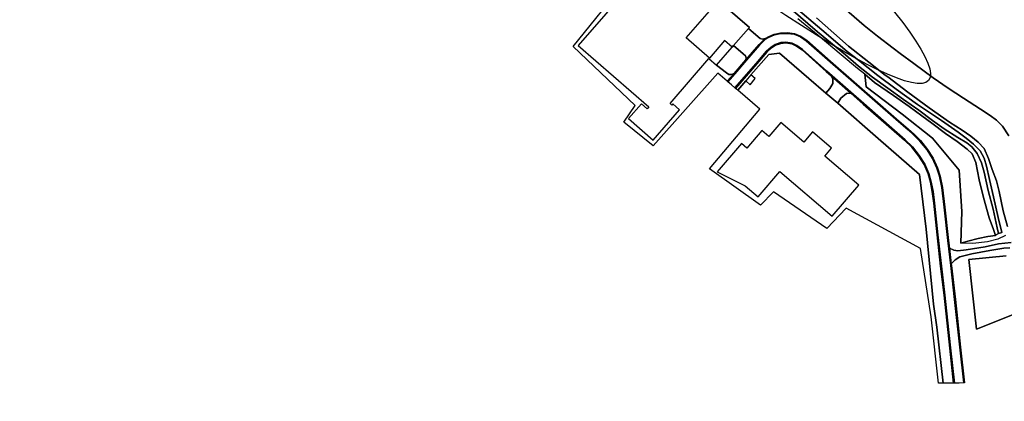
# Model space of a CAD drawing. Extents: x -26035517 to 31750492, y -9237385 to 8160032.
# Tile 220 of 256: x 21954469 to 22596188, y 687240 to 935873. Entities that reach past the tile are written whole.
import ezdxf

# ---------------------------------------------------------------- set-up
doc = ezdxf.new("R2010")
doc.units = 0
doc.layers.add('T-25', color=7, linetype='CONTINUOUS')

msp = doc.modelspace()

# ---------------------------------------------------------------- linework, layer by layer
at = {"layer": 'T-25', "color": 9}
for p, q in [((22504929, 932190, 8407), (22491873, 943297, 9030)), ((22513527, 925206, 8407), (22504929, 932190, 8407)), ((22523718, 917347, 8407), (22513527, 925206, 8407)), ((22528278, 913940, 8407), (22523718, 917347, 8407)), ((22537163, 907302, 8407), (22528278, 913940, 8407)), ((22549923, 898089, 8407), (22537163, 907302, 8407)), ((22559653, 891323, 8407), (22549923, 898089, 8407)), ((22569554, 884756, 8407), (22559653, 891323, 8407)), ((22580701, 877654, 8407), (22569554, 884756, 8407)), ((22587068, 873426, 8407), (22580701, 877654, 8407)), ((22591052, 870470, 8407), (22587068, 873426, 8407)), ((22594992, 866416, 8407), (22591052, 870470, 8407)), ((22599125, 860157, 8407), (22594992, 866416, 8407))]:
    msp.add_line(p, q, dxfattribs=at)
for points in [[(22227205, 1169539, 8907), (22241940, 1156832, 8883), (22265387, 1136822, 8893), (22289083, 1116512, 8877), (22310233, 1098374, 8860), (22334972, 1077142, 8870), (22357425, 1057939, 8913), (22384224, 1034996, 8940), (22410713, 1012409, 8963), (22438814, 988286, 8997), (22464438, 966524, 9027), (22467005, 964351, 9027), (22491873, 943297, 9030), (22504929, 932190, 8407)], [(22418752, 917993, 8970), (22419622, 918977, 8987), (22429551, 930215, 9179), (22430093, 930829, 9190), (22408073, 949942, 9193), (22381035, 973472, 9230), (22368488, 984253, 9193), (22348649, 961407, 9110)], [(22370919, 979464, 15813), (22318458, 919127, 15793), (22364542, 879059, 15727), (22363392, 877736, 15723), (22359646, 880994, 16400), (22351307, 871403, 16400), (22367339, 857464, 16397), (22384537, 877243, 16443), (22380226, 880991, 16440), (22379560, 880224, 16440), (22378314, 881308, 15810), (22403714, 910522, 15817), (22408579, 906293, 8970), (22415195, 901241, 8970), (22416699, 900263, 8970), (22418419, 900171, 8970), (22420102, 900866, 8970), (22415597, 895764, 8937), (22409373, 901109, 8777), (22367384, 853628, 8770), (22348187, 869062, 8767), (22355618, 880027, 9057), (22315221, 918417, 9107), (22349392, 960786, 9117)], [(22408073, 949942, 9193), (22430093, 930829, 9190), (22429551, 930215, 9179), (22419622, 918977, 8987), (22419622, 918977, 8987), (22418752, 917993, 8970), (22413887, 922223, 12753), (22404018, 910871, 12747), (22388913, 924004, 15773), (22408628, 946678, 15760)], [(22457033, 942885, 7550), (22474498, 927859, 7550), (22492593, 912917, 7627), (22501133, 905650, 7627), (22510372, 898505, 7627), (22520369, 891309, 7627), (22530508, 883965, 7627), (22540514, 876880, 7627), (22549426, 870206, 7627), (22557073, 864766, 7627), (22565938, 859203, 7627), (22571728, 855585, 7627), (22575066, 852939, 7627), (22578514, 848700, 7627), (22581329, 842692, 7627), (22583090, 836505, 7627), (22585736, 824647, 7627), (22588849, 812428, 7627), (22591588, 800182, 7627), (22592348, 796482, 7627), (22594579, 797130, 7627), (22592252, 806931, 7627), (22589044, 820394, 7627), (22586557, 831674, 7627), (22584563, 840434, 7627), (22582977, 845551, 7627), (22580373, 850326, 7627), (22576190, 854830, 7627), (22571226, 858791, 7627), (22566049, 862629, 7627), (22555202, 870125, 7627), (22539554, 880528, 7627), (22525738, 890506, 7627), (22513746, 899487, 7627), (22501172, 909398, 7627), (22493783, 915089, 7627), (22477364, 929279, 7930), (22458700, 944975, 7930)], [(22458700, 944975, 7930), (22477364, 929279, 7930), (22493783, 915089, 7627), (22501172, 909398, 7627), (22513746, 899487, 7627), (22525738, 890506, 7627), (22539554, 880528, 7627), (22555202, 870125, 7627), (22566049, 862629, 7627), (22571226, 858791, 7627), (22576190, 854830, 7627), (22580373, 850326, 7627), (22582977, 845551, 7627), (22584563, 840434, 7627), (22586557, 831674, 7627), (22589044, 820394, 7627), (22592252, 806931, 7627), (22594579, 797130, 7627), (22592348, 796482, 7627), (22591588, 800182, 7627), (22588849, 812428, 7627), (22585736, 824647, 7627), (22583090, 836505, 7627), (22581329, 842692, 7627), (22578514, 848700, 7627), (22575066, 852939, 7627), (22571728, 855585, 7627), (22565938, 859203, 7627), (22557073, 864766, 7627), (22549426, 870206, 7627), (22540514, 876880, 7627), (22530508, 883965, 7627), (22520369, 891309, 7627), (22510372, 898505, 7627), (22501133, 905650, 7627), (22492593, 912917, 7627), (22474498, 927859, 7550), (22457033, 942885, 7550)], [(22598193, 801027, 9737), (22595472, 811431, 9787), (22592737, 823910, 9887), (22591128, 830906, 9800), (22588368, 838282, 9680), (22585826, 845389, 9530), (22582997, 851972, 9600), (22579115, 856113, 9707), (22574471, 859982, 9580), (22568802, 863793, 9420), (22560566, 869043, 9423), (22547223, 878482, 9600), (22533227, 888565, 9693), (22520234, 898556, 9747), (22518629, 899814, 9736), (22507896, 908227, 9660), (22494590, 918560, 9587), (22485031, 927130, 9870), (22473867, 937070, 9887)], [(22473867, 937070, 9887), (22485031, 927130, 9870), (22494590, 918560, 9587), (22507896, 908227, 9660), (22518629, 899814, 9736), (22520234, 898556, 9747), (22533227, 888565, 9693), (22547223, 878482, 9600), (22560566, 869043, 9423), (22568802, 863793, 9420), (22574471, 859982, 9580), (22579115, 856113, 9707), (22582997, 851972, 9600), (22585826, 845389, 9530), (22588368, 838282, 9680), (22591128, 830906, 9800), (22592737, 823910, 9887), (22595472, 811431, 9787), (22598193, 801027, 9737)], [(22491873, 943297, 9030), (22504929, 932190, 8407), (22513527, 925206, 8407), (22523718, 917347, 8407), (22528278, 913940, 8407), (22537163, 907302, 8407), (22549923, 898089, 8407), (22559653, 891323, 8407), (22569554, 884756, 8407), (22580701, 877654, 8407), (22587068, 873426, 8407), (22591052, 870470, 8407), (22594992, 866416, 8407), (22599125, 860157, 8407)], [(22596860, 795360, 9663), (22591953, 792967, 9500), (22585140, 791230, 9417), (22575576, 790109, 9120), (22567867, 790260, 8957), (22572480, 791532, 8803), (22579243, 793346, 8697), (22585472, 794528, 8657), (22590382, 795339, 8713), (22589190, 799073, 8680), (22586299, 806820, 8550), (22582642, 819965, 8460), (22579839, 831532, 8467), (22577563, 842839, 8567), (22575152, 848420, 8633), (22571952, 851562, 8770), (22565381, 856448, 8767), (22557962, 861779, 8870), (22549027, 868391, 8713), (22542532, 873227, 8713), (22534260, 879340, 8747), (22523982, 886483, 8737), (22511685, 895018, 8680), (22505192, 900277, 8657), (22500549, 904038, 8640), (22489943, 912959, 8640), (22474825, 925508, 8883), (22461522, 936535, 8773)], [(22504929, 932190, 8407), (22513527, 925206, 8407), (22523718, 917347, 8407), (22528278, 913940, 8407), (22537163, 907302, 8407), (22549923, 898089, 8407), (22559653, 891323, 8407), (22569554, 884756, 8407), (22580701, 877654, 8407), (22587068, 873426, 8407), (22591052, 870470, 8407), (22594992, 866416, 8407), (22599125, 860157, 8407)], [(22440230, 923645, 8943), (22438586, 923224, 9043), (22436963, 923727, 9047), (22435734, 924710, 9047), (22429551, 930215, 9179)], [(22419622, 918977, 8987), (22425926, 913709, 9000), (22427442, 912390, 8937), (22427932, 910946, 8937), (22427792, 909733, 8937)], [(22420102, 900866, 8970), (22418419, 900171, 8970), (22416699, 900263, 8970), (22415195, 901241, 8970), (22408579, 906293, 8970)], [(22479918, 888051, 9100), (22482514, 891008, 9100), (22484329, 894382, 9093), (22484345, 897070, 9093), (22483364, 899207, 8797)], [(22505192, 900277, 8657), (22506132, 892050, 8760), (22529704, 874245, 8767), (22549335, 858583, 8767), (22566662, 837752, 8763), (22568397, 811012, 8763), (22567867, 790260, 8957)], [(22479918, 888051, 9100), (22487640, 881505, 9100)], [(22496086, 888033, 8797), (22493234, 887705, 8977), (22489738, 884808, 9140), (22487640, 881505, 9100)], [(22592348, 796482, 7627), (22590382, 795339, 8713)], [(22600620, 790745, 10067), (22592494, 789807, 9707), (22583605, 787891, 9387), (22571391, 785836, 9170), (22565989, 785304, 9047), (22563220, 785767, 9013), (22560409, 787097, 8888)], [(22599698, 787169, 9917), (22595864, 786976, 9743), (22586856, 785523, 9457), (22574972, 783280, 9087), (22567271, 781386, 8957), (22564126, 779376, 8920), (22561617, 776762, 8869), (22560409, 787097, 8888), (22563220, 785767, 9013), (22565989, 785304, 9047), (22571391, 785836, 9170), (22583605, 787891, 9387), (22592494, 789807, 9707), (22600620, 790745, 10067)], [(22561617, 776762, 8869), (22564126, 779376, 8920), (22567271, 781386, 8957), (22574972, 783280, 9087), (22586856, 785523, 9457), (22595864, 786976, 9743), (22599698, 787169, 9917)], [(22597383, 781932, 9763), (22573004, 779527, 9337), (22577967, 734234, 9337), (22615716, 749191, 9337), (22647077, 719619, 9337), (22678569, 706361, 9337), (22693519, 708320, 9337), (22709431, 721094, 9337), (22753060, 687240, 9317)], [(22615716, 749191, 9337), (22577967, 734234, 9337), (22573004, 779527, 9337), (22597383, 781932, 9763)]]:
    msp.add_polyline3d(points, dxfattribs=at)
for points in [[(22569851, 699175, 8820), (22567233, 722552, 8870), (22563773, 753505, 8867), (22561236, 775712, 8867), (22559337, 791955, 8897), (22556913, 813687, 8863), (22555402, 826539, 8847), (22553896, 833860, 8853), (22552229, 839112, 8863), (22549384, 845341, 8823), (22545825, 851013, 8797), (22541227, 856789, 8797), (22537099, 860884, 8800), (22533479, 864185, 8843), (22525509, 871012, 8820), (22513527, 881439, 8783), (22497942, 895091, 8787), (22482680, 908469, 8780), (22467097, 922168, 8943), (22463413, 924654, 8943), (22459272, 926367, 8943), (22454884, 926934, 8943), (22450437, 926852, 8943), (22446362, 925947, 8943), (22442855, 924543, 8943), (22440536, 923243, 8943), (22436689, 919349, 8947), (22428171, 909407, 8937), (22420478, 900537, 8970), (22415977, 895438, 8937), (22415597, 895764, 8937), (22420102, 900866, 8970), (22427792, 909733, 8937), (22436321, 919688, 8947), (22440230, 923645, 8943), (22442639, 924995, 8943), (22446214, 926426, 8943), (22450378, 927351, 8943), (22454912, 927435, 8943), (22459402, 926854, 8943), (22463651, 925097, 8943), (22467402, 922565, 8943), (22483010, 908845, 8780), (22498272, 895467, 8787), (22513856, 881816, 8783), (22525836, 871390, 8820), (22533810, 864560, 8843), (22537444, 861246, 8800), (22541600, 857123, 8797), (22546234, 851302, 8797), (22549825, 845579, 8823), (22552696, 839292, 8863), (22554380, 833986, 8853), (22555896, 826619, 8847), (22557410, 813744, 8863), (22559834, 792012, 8897), (22560409, 787097, 8888), (22561617, 776762, 8869), (22561733, 775769, 8867), (22564270, 753561, 8867), (22567730, 722608, 8870), (22570348, 699231, 8820), (22569851, 699175, 8820)], [(22569851, 699175, 8820), (22566842, 699149, 8943), (22563672, 699061, 8820), (22561209, 721991, 8820), (22559226, 740148, 8873), (22557388, 756390, 8910), (22555164, 775365, 8880), (22552919, 795725, 8907), (22551628, 808083, 8957), (22550674, 816422, 8933), (22549715, 823932, 8900), (22548571, 830026, 8873), (22546972, 835638, 8857), (22544304, 841700, 8850), (22540788, 847327, 8807), (22536259, 853133, 8797), (22531576, 857649, 8793), (22521184, 866683, 8793), (22504613, 881181, 8797), (22496242, 888562, 8797), (22480483, 902403, 8797), (22464693, 916533, 8890), (22460985, 919141, 8890), (22457854, 920562, 8890), (22453737, 921202, 8890), (22450536, 920915, 8860), (22446752, 919822, 8860), (22444168, 917881, 8870), (22441087, 915130, 8907), (22434498, 907369, 8980), (22420595, 891473, 8927), (22418283, 893458, 9033), (22415977, 895438, 8937), (22420478, 900537, 8970), (22428171, 909407, 8937), (22436689, 919349, 8947), (22440536, 923243, 8943), (22442855, 924543, 8943), (22446362, 925947, 8943), (22450437, 926852, 8943), (22454884, 926934, 8943), (22459272, 926367, 8943), (22463413, 924654, 8943), (22467097, 922168, 8943), (22482680, 908469, 8780), (22497942, 895091, 8787), (22513527, 881439, 8783), (22525509, 871012, 8820), (22533479, 864185, 8843), (22537099, 860884, 8800), (22541227, 856789, 8797), (22545825, 851013, 8797), (22549384, 845341, 8823), (22552229, 839112, 8863), (22553896, 833860, 8853), (22555402, 826539, 8847), (22556913, 813687, 8863), (22559337, 791955, 8897), (22561236, 775712, 8867), (22563773, 753505, 8867), (22567233, 722552, 8870), (22569851, 699175, 8820)], [(22427792, 909733, 8937), (22427932, 910946, 8937), (22427442, 912390, 8937), (22425926, 913709, 9000), (22419622, 918977, 8987), (22429551, 930215, 9179), (22435734, 924710, 9047), (22436963, 923727, 9047), (22438586, 923224, 9043), (22440230, 923645, 8943), (22436321, 919688, 8947), (22427792, 909733, 8937)], [(22408579, 906293, 8970), (22418752, 917993, 8970), (22419622, 918977, 8987), (22425926, 913709, 9000), (22427442, 912390, 8937), (22427932, 910946, 8937), (22427792, 909733, 8937), (22420102, 900866, 8970), (22418419, 900171, 8970), (22416699, 900263, 8970), (22415195, 901241, 8970), (22408579, 906293, 8970)], [(22420595, 891473, 8927), (22434498, 907369, 8980), (22441087, 915130, 8907), (22444168, 917881, 8870), (22446752, 919822, 8860), (22450536, 920915, 8860), (22453737, 921202, 8890), (22457854, 920562, 8890), (22460985, 919141, 8890), (22464693, 916533, 8890), (22480483, 902403, 8797), (22496242, 888562, 8797), (22504613, 881181, 8797), (22521184, 866683, 8793), (22531576, 857649, 8793), (22536259, 853133, 8797), (22540788, 847327, 8807), (22544304, 841700, 8850), (22546972, 835638, 8857), (22548571, 830026, 8873), (22549715, 823932, 8900), (22550674, 816422, 8933), (22551628, 808083, 8957), (22552919, 795725, 8907), (22555164, 775365, 8880), (22557388, 756390, 8910), (22559226, 740148, 8873), (22561209, 721991, 8820), (22563672, 699061, 8820), (22563175, 699008, 8820), (22560712, 721937, 8820), (22558729, 740093, 8873), (22556891, 756333, 8910), (22554667, 775308, 8880), (22552422, 795672, 8907), (22551131, 808029, 8957), (22550178, 816362, 8933), (22549221, 823854, 8900), (22548084, 829911, 8873), (22546501, 835468, 8857), (22543861, 841466, 8850), (22540378, 847040, 8807), (22535886, 852798, 8797), (22531238, 857280, 8793), (22520855, 866306, 8793), (22504283, 880805, 8797), (22496086, 888033, 8797), (22495912, 888187, 8797), (22483364, 899207, 8797), (22480153, 902027, 8797), (22464382, 916141, 8890), (22460736, 918705, 8890), (22457710, 920078, 8890), (22453721, 920699, 8890), (22450629, 920421, 8860), (22446979, 919367, 8860), (22444485, 917494, 8870), (22441446, 914780, 8907), (22434877, 907043, 8980), (22420974, 891147, 8927), (22420595, 891473, 8927)], [(22468727, 897518, 9100), (22449664, 914043, 9580), (22442761, 913188, 9480), (22431065, 899967, 9463), (22427632, 896023, 9463), (22422428, 889899, 9367), (22420974, 891147, 8927), (22434877, 907043, 8980), (22441446, 914780, 8907), (22444485, 917494, 8870), (22446979, 919367, 8860), (22450629, 920421, 8860), (22453721, 920699, 8890), (22457710, 920078, 8890), (22460736, 918705, 8890), (22464382, 916141, 8890), (22480153, 902027, 8797), (22483364, 899207, 8797), (22484345, 897070, 9093), (22484329, 894382, 9093), (22482514, 891008, 9100), (22479918, 888051, 9100), (22468727, 897518, 9100)], [(22436833, 877529, 9310), (22422428, 889899, 9367), (22427632, 896023, 9463), (22430483, 893542, 12700), (22433916, 897485, 12700), (22431065, 899967, 9463), (22442761, 913188, 9480), (22449664, 914043, 9580), (22468727, 897518, 9100), (22479918, 888051, 9100), (22487640, 881505, 9100), (22513934, 858426, 9177), (22541020, 835092, 9270), (22545256, 799404, 9273), (22550138, 750609, 9383), (22552207, 735604, 9407), (22556355, 699039, 8983), (22553273, 699007, 8950), (22548445, 742348, 9137), (22541590, 786795, 9137), (22493061, 813075, 9330), (22480467, 799721, 9330), (22445799, 823819, 9330), (22437198, 815110, 9330), (22404143, 838690, 9330), (22436833, 877529, 9310)], [(22487640, 881505, 9100), (22479918, 888051, 9100), (22482514, 891008, 9100), (22484329, 894382, 9093), (22484345, 897070, 9093), (22483364, 899207, 8797), (22495912, 888187, 8797), (22496086, 888033, 8797), (22493234, 887705, 8977), (22489738, 884808, 9140), (22487640, 881505, 9100)], [(22590382, 795339, 8713), (22585472, 794528, 8657), (22579243, 793346, 8697), (22572480, 791532, 8803), (22567867, 790260, 8957), (22568397, 811012, 8763), (22566662, 837752, 8763), (22549335, 858583, 8767), (22529704, 874245, 8767), (22506132, 892050, 8760), (22505192, 900277, 8657), (22511685, 895018, 8680), (22523982, 886483, 8737), (22534260, 879340, 8747), (22542532, 873227, 8713), (22549027, 868391, 8713), (22557962, 861779, 8870), (22565381, 856448, 8767), (22571952, 851562, 8770), (22575152, 848420, 8633), (22577563, 842839, 8567), (22579839, 831532, 8467), (22582642, 819965, 8460), (22586299, 806820, 8550), (22589190, 799073, 8680), (22590382, 795339, 8713)], [(22556355, 699039, 8983), (22552207, 735604, 9407), (22550138, 750609, 9383), (22545256, 799404, 9273), (22541020, 835092, 9270), (22513934, 858426, 9177), (22487640, 881505, 9100), (22489738, 884808, 9140), (22493234, 887705, 8977), (22496086, 888033, 8797), (22504283, 880805, 8797), (22520855, 866306, 8793), (22531238, 857280, 8793), (22535886, 852798, 8797), (22540378, 847040, 8807), (22543861, 841466, 8850), (22546501, 835468, 8857), (22548084, 829911, 8873), (22549221, 823854, 8900), (22550178, 816362, 8933), (22551131, 808029, 8957), (22552422, 795672, 8907), (22554667, 775308, 8880), (22556891, 756333, 8910), (22558729, 740093, 8873), (22560712, 721937, 8820), (22563175, 699008, 8820), (22556355, 699039, 8983)], [(22471150, 862859, 17520), (22465423, 856163, 14247), (22450538, 868892, 14737), (22442754, 859789, 14737), (22438218, 863668, 17923), (22428427, 852219, 17923), (22424926, 855214, 17923), (22409090, 836697, 17953), (22427269, 827683, 46120), (22435753, 820428, 46133), (22449920, 836994, 46133), (22483981, 807865, 46433), (22501301, 828117, 46440), (22479211, 847008, 45997), (22483635, 852182, 17510), (22471150, 862859, 17520)]]:
    msp.add_polyline3d(points, close=True, dxfattribs=at)
msp.add_ellipse((22258033, 1140832), major_axis=(288824, -244548), ratio=0.1091373, dxfattribs=at)

doc.saveas('drawing.dxf')
